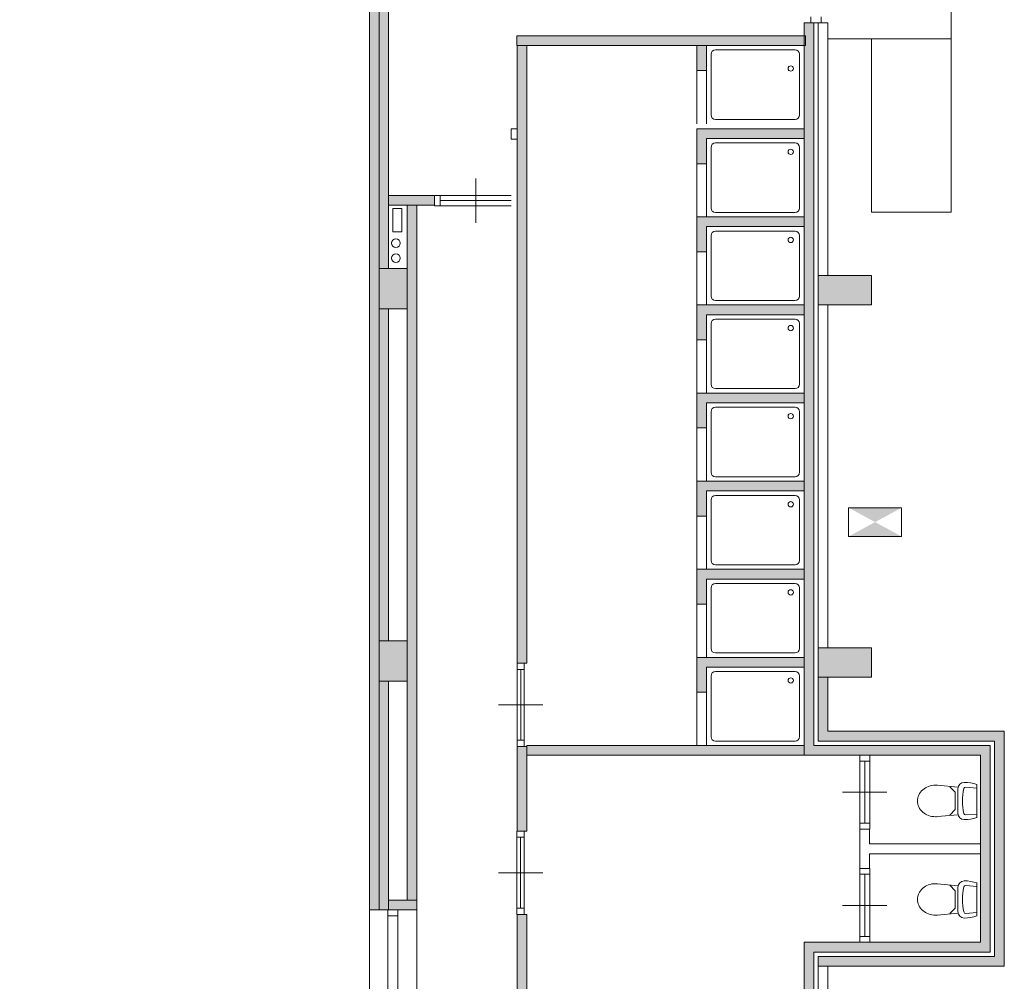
# Model space of a CAD drawing. Header units: millimetres. Extents: x 755778 to 1537169, y 90093 to 392038.
# Tile 67 of 134: x 903108 to 914221, y 368768 to 379615. Entities that reach past the tile are written whole.
import ezdxf

# ---------------------------------------------------------------- set-up
doc = ezdxf.new("R2010")
doc.units = ezdxf.units.MM
doc.layers.add('NIV 1HB', color=7, linetype='Continuous')

msp = doc.modelspace()

# ---------------------------------------------------------------- hatches: boundary and pattern name
at = {"layer": 'NIV 1HB', "lineweight": 5, "true_color": 0x555d61}
h = msp.add_hatch(color=251, dxfattribs=at)
h.paths.add_polyline_path([(894290.7, 380598.1), (894290.7, 380928.1), (894890.7, 380928.1), (894890.7, 380598.1)])
h.paths.add_polyline_path([(912720.7, 380598.1), (912720.7, 380928.1), (912120.7, 380928.1), (912120.7, 380598.1)])
h.paths.add_polyline_path([(912720.7, 367998.1), (912720.7, 368328.1), (912120.7, 368328.1), (912120.7, 367998.1)])
h.paths.add_polyline_path([(912720.7, 359598.1), (912720.7, 359928.1), (912120.7, 359928.1), (912120.7, 359598.1)])
h.paths.add_polyline_path([(912720.7, 363798.1), (912720.7, 364128.1), (912120.7, 364128.1), (912120.7, 363798.1)])
h.paths.add_polyline_path([(912720.7, 372198.1), (912720.7, 372528.1), (912120.7, 372528.1), (912120.7, 372198.1)])
h.paths.add_polyline_path([(912720.7, 376398.1), (912720.7, 376728.1), (912120.7, 376728.1), (912120.7, 376398.1)])
h.paths.add_polyline_path([(894290.7, 367998.1), (894290.7, 368328.1), (894890.7, 368328.1), (894890.7, 367998.1)])
h.paths.add_polyline_path([(894290.7, 359598.1), (894290.7, 359928.1), (894890.7, 359928.1), (894890.7, 359598.1)])
h.paths.add_polyline_path([(894290.7, 363798.1), (894290.7, 364128.1), (894890.7, 364128.1), (894890.7, 363798.1)])
h.paths.add_polyline_path([(894290.7, 372198.1), (894290.7, 372528.1), (894890.7, 372528.1), (894890.7, 372198.1)])
h.paths.add_polyline_path([(894290.7, 376398.1), (894290.7, 376728.1), (894890.7, 376728.1), (894890.7, 376398.1)])
h.paths.add_polyline_path([(907020.7, 359578.1), (907755.7, 359578.1), (907755.7, 359178.1), (907020.7, 359178.1)])
h.paths.add_polyline_path([(908955.7, 359578.1), (913325.7, 359578.1), (913325.7, 359178.1), (908955.7, 359178.1)])
h.paths.add_polyline_path([(907165.7, 372153.1), (907165.7, 372608.1), (907480.7, 372608.1), (907480.7, 372153.1)])
h.paths.add_polyline_path([(907165.7, 359578.1), (907165.7, 359983.1), (907480.7, 359983.1), (907480.7, 359578.1)])
h.paths.add_polyline_path([(907165.7, 367963.1), (907165.7, 368363.1), (907480.7, 368363.1), (907480.7, 367963.1)])
h.paths.add_polyline_path([(907165.7, 363763.1), (907165.7, 364163.1), (907480.7, 364163.1), (907480.7, 363763.1)])
h.paths.add_polyline_path([(907165.7, 376353.1), (907165.7, 376808.1), (907480.7, 376808.1), (907480.7, 376353.1)])
h.paths.add_polyline_path([(907165.7, 380553.1), (907165.7, 381203.1), (907480.7, 381203.1), (907480.7, 380553.1)])
h.paths.add_polyline_path([(907214.3, 362634.1), (907214.3, 363034.1), (907480.7, 363034.1), (907480.7, 362634.1)])
h.paths.add_polyline_path([(896685.7, 359578.1), (896685.7, 359178.1), (896955.7, 359178.1), (896955.7, 359578.1)])
at = {"layer": 'NIV 1HB', "lineweight": 5}
h = msp.add_hatch(color=7, dxfattribs=at)
h.dxf.hatch_style = 1
h.paths.add_polyline_path([(907165.7, 380908.1), (905865.7, 380908.1), (905865.7, 381058.1), (905755.7, 381058.1), (905755.7, 380798.1), (907055.7, 380798.1), (907055.7, 369573.1), (907165.7, 369573.1)])
h = msp.add_hatch(color=7, dxfattribs=at)
h.dxf.hatch_style = 1
h.paths.add_polyline_path([(907270.7, 380553.1), (907165.7, 380553.1), (907165.7, 376808.1), (907270.7, 376808.1)])
h = msp.add_hatch(color=7, dxfattribs=at)
h.dxf.hatch_style = 1
h.paths.add_polyline_path([(914060.7, 371428.1), (912070.7, 371428.1), (912070.7, 379581.1), (911960.7, 379581.1), (911960.7, 371318.1), (913950.7, 371318.1), (913950.7, 369208.1), (911960.7, 369208.1), (911960.7, 359578.1), (912070.7, 359578.1), (912070.7, 369098.1), (914060.7, 369098.1)])
h = msp.add_hatch(color=7, dxfattribs=at)
h.dxf.hatch_style = 1
h.paths.add_polyline_path([(911960.7, 379434.3), (908720.7, 379434.3), (908720.7, 379324.3), (911960.7, 379324.3)])
h = msp.add_hatch(color=7, dxfattribs=at)
h.dxf.hatch_style = 1
h.paths.add_polyline_path([(908832.6, 379322.3), (908722.6, 379322.3), (908722.6, 372357.2), (908832.6, 372357.2)])
h = msp.add_hatch(color=7, dxfattribs=at)
h.dxf.hatch_style = 1
h.paths.add_polyline_path([(910860.7, 379324.3), (910750.7, 379324.3), (910750.7, 379040.6), (910860.7, 379040.6)])
h = msp.add_hatch(color=7, dxfattribs=at)
h.dxf.hatch_style = 1
h.paths.add_polyline_path([(911960.7, 378384.3), (910750.7, 378384.3), (910750.7, 377990.6), (910860.7, 377990.6), (910860.7, 378274.3), (911960.7, 378274.3)])
h = msp.add_hatch(color=7, dxfattribs=at)
h.dxf.hatch_style = 1
h.paths.add_polyline_path([(907788.1, 377633.1), (907270.7, 377633.1), (907270.7, 377523.1), (907788.1, 377523.1)])
h = msp.add_hatch(color=7, dxfattribs=at)
h.dxf.hatch_style = 1
h.paths.add_polyline_path([(907590.7, 377523.1), (907480.7, 377523.1), (907480.7, 369683.1), (907590.7, 369683.1)])
h = msp.add_hatch(color=7, dxfattribs=at)
h.dxf.hatch_style = 1
h.paths.add_polyline_path([(911960.7, 377390.6), (910750.7, 377390.6), (910750.7, 376996.8), (910860.7, 376996.8), (910860.7, 377280.6), (911960.7, 377280.6)])
h = msp.add_hatch(color=7, dxfattribs=at)
h.dxf.hatch_style = 1
h.paths.add_polyline_path([(911960.7, 376396.8), (910750.7, 376396.8), (910750.7, 376003.1), (910860.7, 376003.1), (910860.7, 376286.8), (911960.7, 376286.8)])
h = msp.add_hatch(color=7, dxfattribs=at)
h.dxf.hatch_style = 1
h.paths.add_polyline_path([(907270.7, 376353.1), (907165.7, 376353.1), (907165.7, 372608.1), (907270.7, 372608.1)])
h = msp.add_hatch(color=7, dxfattribs=at)
h.dxf.hatch_style = 1
h.paths.add_polyline_path([(911960.7, 375403.1), (910750.7, 375403.1), (910750.7, 375009.3), (910860.7, 375009.3), (910860.7, 375293.1), (911960.7, 375293.1)])
h = msp.add_hatch(color=7, dxfattribs=at)
h.dxf.hatch_style = 1
h.paths.add_polyline_path([(911960.7, 374409.3), (910750.7, 374409.3), (910750.7, 374015.6), (910860.7, 374015.6), (910860.7, 374299.3), (911960.7, 374299.3)])
for points in [[(912464.1, 374109.7), (912762.4, 373947.5), (913060.7, 374109.7)], [(912464.1, 373785.9), (912762.4, 373948.1), (913060.7, 373785.9)], [(907589.1, 369683.1), (907270.7, 369683.1), (907270.7, 369573.1), (907377.7, 369573.1), (907589.1, 369573.1)]]:
    msp.add_hatch(color=7, dxfattribs=at).paths.add_polyline_path(points)
h = msp.add_hatch(color=7, dxfattribs=at)
h.dxf.hatch_style = 1
h.paths.add_polyline_path([(911960.7, 373415.6), (910750.7, 373415.6), (910750.7, 373021.8), (910860.7, 373021.8), (910860.7, 373305.6), (911960.7, 373305.6)])
h = msp.add_hatch(color=7, dxfattribs=at)
h.dxf.hatch_style = 1
h.paths.add_polyline_path([(911960.7, 372421.8), (910750.7, 372421.8), (910750.7, 372028.1), (910860.7, 372028.1), (910860.7, 372311.8), (911960.7, 372311.8)])
h = msp.add_hatch(color=7, dxfattribs=at)
h.dxf.hatch_style = 1
h.paths.add_polyline_path([(907270.7, 372153.1), (907165.7, 372153.1), (907165.7, 369573.1), (907270.7, 369573.1)])
h = msp.add_hatch(color=7, dxfattribs=at)
h.dxf.hatch_style = 1
h.paths.add_polyline_path([(914220.7, 371588.1), (912230.7, 371588.1), (912230.7, 372198.1), (912120.7, 372198.1), (912120.7, 371478.1), (914110.7, 371478.1), (914110.7, 369048.1), (912120.7, 369048.1), (912120.7, 368938.1), (914220.7, 368938.1)])
h = msp.add_hatch(color=7, dxfattribs=at)
h.dxf.hatch_style = 1
h.paths.add_polyline_path([(908832.6, 371417.2), (908722.6, 371417.2), (908722.6, 370462.8), (908800.7, 370462.8), (908832.6, 370462.6)])
h = msp.add_hatch(color=7, dxfattribs=at)
h.dxf.hatch_style = 1
h.paths.add_polyline_path([(911960.7, 371428.1), (908832.6, 371428.1), (908832.6, 371318.1), (911960.7, 371318.1)])
h = msp.add_hatch(color=7, dxfattribs=at)
h.dxf.hatch_style = 1
h.paths.add_polyline_path([(908832.6, 369522.8), (908722.6, 369522.8), (908722.6, 367941.7), (908832.6, 367941.7)])

# ---------------------------------------------------------------- linework, layer by layer
at = {"layer": 'NIV 1HB', "color": 7, "lineweight": 5}
for p, q in [((907165.7, 369573.1), (907165.7, 380908.1)), ((913620.7, 380878.1), (913620.7, 377445.1)), ((907055.7, 380798.1), (907055.7, 369573.1)), ((907165.7, 380553.1), (907165.7, 376808.1)), ((907270.7, 376808.1), (907270.7, 380553.1)), ((912038.7, 379648.1), (912038.7, 379581.1)), ((912152.7, 379581.1), (912152.7, 379648.1)), ((912070.7, 379581.1), (911960.7, 379581.1)), ((911960.7, 379581.1), (911960.7, 371318.1)), ((912152.7, 379581.1), (912038.7, 379581.1)), ((912070.7, 371428.1), (912070.7, 379581.1)), ((912230.7, 379581.1), (912120.7, 379581.1)), ((912120.7, 379581.1), (912120.7, 376728.1)), ((912230.7, 379581.1), (912120.7, 379581.1)), ((912120.7, 379581.1), (912120.7, 376728.1)), ((912230.7, 376728.1), (912230.7, 379581.1)), ((912230.7, 376728.1), (912230.7, 379581.1)), ((911975.7, 379434.3), (908720.7, 379434.3)), ((908720.7, 379434.3), (908720.7, 379324.3)), ((911975.7, 379324.3), (911975.7, 379434.3)), ((912230.7, 379398.1), (912720.7, 379398.1)), ((912720.7, 379398.1), (912720.7, 377445.1)), ((912720.7, 379398.1), (913620.7, 379398.1)), ((908720.7, 379324.3), (911975.7, 379324.3)), ((908832.6, 379322.3), (908722.6, 379322.3)), ((908722.6, 379322.3), (908722.6, 372357.2)), ((908832.6, 372357.2), (908832.6, 379322.3)), ((910750.7, 379040.6), (910750.7, 379324.3)), ((910750.7, 379324.3), (910860.7, 379324.3)), ((910860.7, 379324.3), (910860.7, 379040.6)), ((911860.7, 379274.3), (910960.7, 379274.3)), ((910910.7, 379224.3), (910910.7, 378540.6)), ((911910.7, 378540.6), (911910.7, 379224.3)), ((910860.7, 379040.6), (910750.7, 379040.6)), ((910750.7, 379040.6), (910750.7, 378440.6)), ((910860.7, 379040.6), (910860.7, 378440.6)), ((910960.7, 378490.6), (911860.7, 378490.6)), ((908722.5, 378382.3), (908655.5, 378382.3)), ((908655.5, 378382.3), (908655.5, 378268.3)), ((908722.5, 378382.3), (908722.5, 378268.3)), ((911960.7, 378384.3), (910750.7, 378384.3)), ((910750.7, 378384.3), (910750.7, 377990.6)), ((911960.7, 378274.3), (911960.7, 378384.3)), ((908655.5, 378268.3), (908722.5, 378268.3)), ((910860.7, 377990.6), (910860.7, 378274.3)), ((910860.7, 378274.3), (911960.7, 378274.3)), ((910910.7, 378174.3), (910910.7, 377490.6)), ((911860.7, 378224.3), (910960.7, 378224.3)), ((911910.7, 377490.6), (911910.7, 378174.3)), ((910750.7, 377990.6), (910860.7, 377990.6)), ((910750.7, 377990.6), (910750.7, 377390.6)), ((910860.7, 377990.6), (910860.7, 377390.6)), ((908255.5, 377324), (908255.5, 377824)), ((907270.7, 377633.1), (907788.1, 377633.1)), ((907270.7, 377523.1), (907270.7, 377633.1)), ((907788.1, 377633.1), (907788.1, 377523.1)), ((907855.5, 377631), (907788.5, 377631)), ((907788.5, 377631), (907788.5, 377517)), ((907855.5, 377631), (907855.5, 377517)), ((907855.5, 377631), (908655.5, 377631)), ((907788.1, 377523.1), (907270.7, 377523.1)), ((907590.7, 377523.1), (907480.7, 377523.1)), ((907480.7, 377523.1), (907480.7, 369683.1)), ((907590.7, 369683.1), (907590.7, 377523.1)), ((907788.5, 377517), (907855.5, 377517)), ((908655.5, 377574), (907855.5, 377574)), ((907855.5, 377517), (908655.5, 377517)), ((907319.4, 377222.4), (907319.4, 377484.3)), ((907319.4, 377484.3), (907419.4, 377484.3)), ((907419.4, 377484.3), (907419.4, 377222.4)), ((911960.7, 377390.6), (910750.7, 377390.6)), ((910750.7, 377390.6), (910750.7, 376996.8)), ((910960.7, 377440.6), (911860.7, 377440.6)), ((911960.7, 377280.6), (911960.7, 377390.6)), ((912720.7, 377445.1), (913620.7, 377445.1)), ((910860.7, 376996.8), (910860.7, 377280.6)), ((910860.7, 377280.6), (911960.7, 377280.6)), ((907419.4, 377222.4), (907319.4, 377222.4)), ((910910.7, 377180.6), (910910.7, 376496.8)), ((911860.7, 377230.6), (910960.7, 377230.6)), ((911910.7, 376496.8), (911910.7, 377180.6)), ((910750.7, 376996.8), (910860.7, 376996.8)), ((910750.7, 376996.8), (910750.7, 376396.8)), ((910860.7, 376996.8), (910860.7, 376396.8)), ((907165.7, 376353.1), (907165.7, 376808.1)), ((907165.7, 376808.1), (907480.7, 376808.1)), ((907165.7, 376808.1), (907270.7, 376808.1)), ((907480.7, 376808.1), (907480.7, 376353.1)), ((912720.7, 376728.1), (912120.7, 376728.1)), ((912120.7, 376728.1), (912120.7, 376398.1)), ((912120.7, 376728.1), (912230.7, 376728.1)), ((912120.7, 376728.1), (912230.7, 376728.1)), ((912720.7, 376398.1), (912720.7, 376728.1)), ((911960.7, 376396.8), (910750.7, 376396.8)), ((910750.7, 376396.8), (910750.7, 376003.1)), ((910960.7, 376446.8), (911860.7, 376446.8)), ((911960.7, 376286.8), (911960.7, 376396.8)), ((912120.7, 376398.1), (912720.7, 376398.1)), ((912120.7, 376398.1), (912120.7, 372528.1)), ((912230.7, 376398.1), (912120.7, 376398.1)), ((912230.7, 372528.1), (912230.7, 376398.1)), ((907270.7, 376353.1), (907165.7, 376353.1)), ((907165.7, 376353.1), (907165.7, 372608.1)), ((907480.7, 376353.1), (907165.7, 376353.1)), ((907270.7, 372608.1), (907270.7, 376353.1)), ((910860.7, 376003.1), (910860.7, 376286.8)), ((910860.7, 376286.8), (911960.7, 376286.8)), ((910910.7, 376186.8), (910910.7, 375503.1)), ((911860.7, 376236.8), (910960.7, 376236.8)), ((911910.7, 375503.1), (911910.7, 376186.8)), ((910750.7, 376003.1), (910860.7, 376003.1)), ((910750.7, 376003.1), (910750.7, 375403.1)), ((910860.7, 376003.1), (910860.7, 375403.1)), ((911960.7, 375403.1), (910750.7, 375403.1)), ((910750.7, 375403.1), (910750.7, 375009.3)), ((910960.7, 375453.1), (911860.7, 375453.1)), ((911960.7, 375293.1), (911960.7, 375403.1)), ((910860.7, 375009.3), (910860.7, 375293.1)), ((910860.7, 375293.1), (911960.7, 375293.1)), ((910910.7, 375193.1), (910910.7, 374509.3)), ((911860.7, 375243.1), (910960.7, 375243.1)), ((911910.7, 374509.3), (911910.7, 375193.1)), ((910750.7, 375009.3), (910860.7, 375009.3)), ((910750.7, 375009.3), (910750.7, 374409.3)), ((910860.7, 375009.3), (910860.7, 374409.3)), ((911960.7, 374409.3), (910750.7, 374409.3)), ((910750.7, 374409.3), (910750.7, 374015.6)), ((910960.7, 374459.3), (911860.7, 374459.3)), ((911960.7, 374299.3), (911960.7, 374409.3)), ((910860.7, 374015.6), (910860.7, 374299.3)), ((910860.7, 374299.3), (911960.7, 374299.3)), ((910910.7, 374199.3), (910910.7, 373515.6)), ((911860.7, 374249.3), (910960.7, 374249.3)), ((911910.7, 373515.6), (911910.7, 374199.3)), ((913060.7, 374110), (912464.1, 374110)), ((912464.1, 374110), (912464.1, 373785.6)), ((913060.7, 373785.6), (913060.7, 374110)), ((910750.7, 374015.6), (910860.7, 374015.6)), ((910750.7, 374015.6), (910750.7, 373415.6)), ((910860.7, 374015.6), (910860.7, 373415.6)), ((912464.1, 373785.6), (913060.7, 373785.6)), ((911960.7, 373415.6), (910750.7, 373415.6)), ((910750.7, 373415.6), (910750.7, 373021.8)), ((910960.7, 373465.6), (911860.7, 373465.6)), ((911960.7, 373305.6), (911960.7, 373415.6)), ((910860.7, 373021.8), (910860.7, 373305.6)), ((910860.7, 373305.6), (911960.7, 373305.6)), ((910910.7, 373205.6), (910910.7, 372521.8)), ((911860.7, 373255.6), (910960.7, 373255.6)), ((911910.7, 372521.8), (911910.7, 373205.6)), ((910750.7, 373021.8), (910860.7, 373021.8)), ((910750.7, 373021.8), (910750.7, 372421.8)), ((910860.7, 373021.8), (910860.7, 372421.8)), ((907165.7, 372153.1), (907165.7, 372608.1)), ((907165.7, 372608.1), (907480.7, 372608.1)), ((907165.7, 372608.1), (907270.7, 372608.1)), ((907480.7, 372608.1), (907480.7, 372153.1)), ((912720.7, 372528.1), (912120.7, 372528.1)), ((912120.7, 372528.1), (912120.7, 372198.1)), ((912120.7, 372528.1), (912230.7, 372528.1)), ((912720.7, 372198.1), (912720.7, 372528.1)), ((911960.7, 372421.8), (910750.7, 372421.8)), ((910750.7, 372421.8), (910750.7, 372028.1)), ((911960.7, 372421.8), (910750.7, 372421.8)), ((910750.7, 372421.8), (910750.7, 371428.1)), ((910960.7, 372471.8), (911860.7, 372471.8)), ((911960.7, 372311.8), (911960.7, 372421.8)), ((911960.7, 372311.8), (911960.7, 372421.8)), ((908722.6, 372357.2), (908832.6, 372357.2)), ((908722.6, 372287.2), (908722.6, 372357.2)), ((908722.6, 372357.2), (908802.6, 372357.2)), ((908802.6, 372287.2), (908722.6, 372287.2)), ((908722.6, 372287.2), (908722.6, 371487.2)), ((908762.6, 372287.2), (908762.6, 371487.2)), ((908802.6, 372357.2), (908802.6, 372287.2)), ((908802.6, 372287.2), (908802.6, 371487.2)), ((910860.7, 372028.1), (910860.7, 372311.8)), ((910860.7, 372311.8), (911960.7, 372311.8)), ((910860.7, 371428.1), (910860.7, 372311.8)), ((910860.7, 372311.8), (911960.7, 372311.8)), ((907480.7, 372153.1), (907165.7, 372153.1)), ((907270.7, 372153.1), (907165.7, 372153.1)), ((907165.7, 372153.1), (907165.7, 369573.1)), ((907270.7, 369573.1), (907270.7, 372153.1)), ((910910.7, 372211.8), (910910.7, 371528.1)), ((911860.7, 372261.8), (910960.7, 372261.8)), ((911910.7, 371528.1), (911910.7, 372211.8)), ((912120.7, 372198.1), (912720.7, 372198.1)), ((912120.7, 372198.1), (912120.7, 371478.1)), ((912230.7, 372198.1), (912120.7, 372198.1)), ((912230.7, 371588.1), (912230.7, 372198.1)), ((910750.7, 372028.1), (910860.7, 372028.1)), ((908512.6, 371887.2), (909012.6, 371887.2)), ((908722.6, 371417.2), (908722.6, 371487.2)), ((908722.6, 371487.2), (908802.6, 371487.2)), ((908802.6, 371487.2), (908802.6, 371417.2)), ((914220.7, 371588.1), (912230.7, 371588.1)), ((914220.7, 368938.1), (914220.7, 371588.1)), ((908832.6, 371417.2), (908722.6, 371417.2)), ((908722.6, 371417.2), (908722.6, 370462.6)), ((908802.6, 371417.2), (908722.6, 371417.2)), ((911960.7, 371428.1), (908832.6, 371428.1)), ((908832.6, 371428.1), (908832.6, 371320.8)), ((908832.6, 370462.6), (908832.6, 371417.2)), ((910750.7, 371428.1), (910860.7, 371428.1)), ((910960.7, 371478.1), (911860.7, 371478.1)), ((911960.7, 371318.1), (911960.7, 371428.1)), ((914060.7, 371428.1), (912070.7, 371428.1)), ((912120.7, 371478.1), (914110.7, 371478.1)), ((914060.7, 369098.1), (914060.7, 371428.1)), ((914110.7, 371478.1), (914110.7, 369048.1)), ((908832.6, 371320.8), (908832.6, 371318.1)), ((908832.6, 371318.1), (911960.7, 371318.1)), ((911960.7, 371318.1), (913950.7, 371318.1)), ((912588.7, 371318.1), (912588.7, 371251.1)), ((912702.7, 371318.1), (912588.7, 371318.1)), ((912702.7, 371251.1), (912702.7, 371318.1)), ((913950.7, 371318.1), (913950.7, 369208.1)), ((912702.7, 371251.1), (912588.7, 371251.1)), ((912588.7, 371251.1), (912588.7, 370551.1)), ((912645.7, 371251.1), (912645.7, 370551.1)), ((912702.7, 371251.1), (912702.7, 370551.1)), ((913696.5, 370957), (913465.7, 370978.9)), ((913666.5, 370900.3), (913606.4, 370962.3)), ((913696.5, 370662.8), (913696.5, 370941)), ((913785, 370959.5), (913910.5, 370948.5)), ((913910.5, 370988.3), (913910.5, 370615.4)), ((912395.7, 370901.1), (912895.7, 370901.1)), ((913666.5, 370704.6), (913666.5, 370900.3)), ((913696.5, 370647.9), (913465.7, 370626)), ((913666.5, 370704.6), (913606.4, 370642.6)), ((913785, 370644.3), (913910.5, 370655.2)), ((912588.7, 370551.1), (912588.7, 370484.1)), ((912702.7, 370551.1), (912588.7, 370551.1)), ((912702.7, 370484.1), (912702.7, 370551.1)), ((908720.7, 370392.8), (908720.7, 370462.8)), ((908720.7, 370462.8), (908800.7, 370462.8)), ((908800.7, 370392.8), (908720.7, 370392.8)), ((908720.7, 370392.8), (908720.7, 369592.8)), ((908722.6, 370462.6), (908832.6, 370462.6)), ((908760.7, 370392.8), (908760.7, 369592.8)), ((908800.7, 370462.8), (908800.7, 370392.8)), ((908800.7, 370392.8), (908800.7, 369592.8)), ((912702.7, 370484.1), (912588.7, 370484.1)), ((912700.7, 370484.1), (912590.7, 370484.1)), ((912590.7, 370484.1), (912590.7, 370042.1)), ((912700.7, 370317.7), (912700.7, 370484.1)), ((913950.7, 370317.7), (912700.7, 370317.7)), ((913950.7, 370207.7), (913950.7, 370317.7)), ((912700.7, 370042.1), (912700.7, 370207.7)), ((912700.7, 370207.7), (913950.7, 370207.7)), ((912588.7, 370042.1), (912588.7, 369975.1)), ((912702.7, 370042.1), (912588.7, 370042.1)), ((912590.7, 370042.1), (912700.7, 370042.1)), ((912702.7, 369975.1), (912702.7, 370042.1)), ((908510.7, 369992.8), (909010.7, 369992.8)), ((912702.7, 369975.1), (912588.7, 369975.1)), ((912588.7, 369975.1), (912588.7, 369275.1)), ((912645.7, 369975.1), (912645.7, 369275.1)), ((912702.7, 369975.1), (912702.7, 369275.1)), ((913696.5, 369846.6), (913465.7, 369868.5)), ((913666.5, 369789.9), (913606.4, 369851.9)), ((913696.5, 369552.4), (913696.5, 369830.6)), ((913785, 369849.1), (913910.5, 369838.2)), ((913910.5, 369878), (913910.5, 369505)), ((913666.5, 369594.2), (913666.5, 369789.9)), ((907589.1, 369683.1), (907270.7, 369683.1)), ((907270.7, 369683.1), (907270.7, 369573.1)), ((907480.7, 369683.1), (907590.7, 369683.1)), ((907589.1, 369573.1), (907589.1, 369683.1)), ((912395.7, 369625.1), (912895.7, 369625.1)), ((907055.7, 369573.1), (907165.7, 369573.1)), ((907055.7, 368363.1), (907055.7, 369573.1)), ((907165.7, 369573.1), (907270.7, 369573.1)), ((907263.7, 369573.1), (907263.7, 369506.1)), ((907377.7, 369573.1), (907263.7, 369573.1)), ((907377.7, 369506.1), (907263.7, 369506.1)), ((907263.7, 369506.1), (907263.7, 368430.1)), ((907270.7, 369573.1), (907589.1, 369573.1)), ((907377.7, 369506.1), (907377.7, 369573.1)), ((907377.7, 369506.1), (907377.7, 368430.1)), ((907590.7, 368363.1), (907590.7, 369573.1)), ((908720.7, 369522.8), (908720.7, 369592.8)), ((908720.7, 369592.8), (908800.7, 369592.8)), ((908800.7, 369522.8), (908720.7, 369522.8)), ((908832.6, 369522.8), (908722.6, 369522.8)), ((908722.6, 369522.8), (908722.6, 367941.7)), ((908800.7, 369592.8), (908800.7, 369522.8)), ((908832.6, 367941.7), (908832.6, 369522.8)), ((913696.5, 369537.5), (913465.7, 369515.6)), ((913666.5, 369594.2), (913606.4, 369532.2)), ((913785, 369533.9), (913910.5, 369544.8)), ((912588.7, 369275.1), (912588.7, 369208.1)), ((912702.7, 369275.1), (912588.7, 369275.1)), ((912702.7, 369208.1), (912702.7, 369275.1)), ((913950.7, 369208.1), (911960.7, 369208.1)), ((911960.7, 369208.1), (911960.7, 359578.1)), ((912702.7, 369208.1), (912588.7, 369208.1)), ((912070.7, 359578.1), (912070.7, 369098.1)), ((912070.7, 369098.1), (914060.7, 369098.1)), ((914110.7, 369048.1), (912120.7, 369048.1)), ((912120.7, 369048.1), (912120.7, 368938.1)), ((912230.7, 368938.1), (912120.7, 368938.1)), ((912120.7, 368938.1), (912120.7, 368328.1)), ((912120.7, 368938.1), (914220.7, 368938.1)), ((912230.7, 368328.1), (912230.7, 368938.1))]:
    msp.add_line(p, q, dxfattribs=at)
for centre, radius in [((911810.7, 379064.3), 30), ((911810.7, 378124.3), 30), ((911810.7, 377130.6), 30), ((907354.2, 377094.2), 50), ((907354.2, 376925.2), 50), ((911810.7, 376136.8), 30), ((911810.7, 375143.1), 30), ((911810.7, 374149.3), 30), ((911810.7, 373155.6), 30), ((911810.7, 372161.8), 30)]:
    msp.add_circle(centre, radius, dxfattribs=at)
for centre, radius, start, end in [((910960.7, 379224.3), 50, 90, 180), ((911860.7, 379224.3), 50, 0, 90), ((910960.7, 378540.6), 50, 180, 270), ((911860.7, 378540.6), 50, 270, 0), ((910960.7, 378174.3), 50, 90, 180), ((911860.7, 378174.3), 50, 0, 90), ((910960.7, 377490.6), 50, 180, 270), ((911860.7, 377490.6), 50, 270, 0), ((910960.7, 377180.6), 50, 90, 180), ((911860.7, 377180.6), 50, 0, 90), ((910960.7, 376496.8), 50, 180, 270), ((911860.7, 376496.8), 50, 270, 0), ((910960.7, 376186.8), 50, 90, 180), ((911860.7, 376186.8), 50, 0, 90), ((910960.7, 375503.1), 50, 180, 270), ((911860.7, 375503.1), 50, 270, 0), ((910960.7, 375193.1), 50, 90, 180), ((911860.7, 375193.1), 50, 0, 90), ((910960.7, 374509.3), 50, 180, 270), ((911860.7, 374509.3), 50, 270, 0), ((910960.7, 374199.3), 50, 90, 180), ((911860.7, 374199.3), 50, 0, 90), ((910960.7, 373515.6), 50, 180, 270), ((911860.7, 373515.6), 50, 270, 0), ((910960.7, 373205.6), 50, 90, 180), ((911860.7, 373205.6), 50, 0, 90), ((910960.7, 372521.8), 50, 180, 270), ((911860.7, 372521.8), 50, 270, 0), ((910960.7, 372211.8), 50, 90, 180), ((911860.7, 372211.8), 50, 0, 90), ((910960.7, 371528.1), 50, 180, 270), ((911860.7, 371528.1), 50, 270, 0), ((913434.6, 370775.5), 202.8, 109.96738, 131.25548), ((913444, 370749.7), 230.2, 90, 109.96738), ((913444, 370749.7), 230.2, 84.57812, 90), ((913767.4, 370941), 70.9, 90, 180), ((914457.4, 370801.9), 707.8, 168.49957, 191.50043), ((913783.9, 370938.9), 20.6, 86.89039, 168.49957), ((913767.5, 370565.3), 446.6, 71.32403, 90.01159), ((913397.9, 370802.4), 156.3, 154.72196, 180), ((913420.2, 370791.9), 181, 131.25548, 154.72196), ((913397.9, 370802.4), 156.3, 180, 205.27804), ((913420.2, 370813), 181, 205.27804, 228.74452), ((913434.6, 370829.4), 202.8, 228.74452, 250.03262), ((913444, 370855.1), 230.2, 250.03262, 270), ((913444, 370855.1), 230.2, 270, 275.42188), ((913767.4, 370662.8), 70.9, 180, 270), ((913783.9, 370664.8), 20.6, 191.50043, 273.10961), ((913767.5, 371038.4), 446.6, 269.98841, 288.67597), ((913434.6, 369665.1), 202.8, 109.96738, 131.25548), ((913444, 369639.4), 230.2, 90, 109.96738), ((913444, 369639.4), 230.2, 84.57812, 90), ((913767.4, 369830.6), 70.9, 90, 180), ((914457.4, 369691.5), 707.8, 168.49957, 191.50043), ((913783.9, 369828.5), 20.6, 86.89039, 168.49957), ((913767.5, 369454.9), 446.6, 71.32403, 90.01159), ((913397.9, 369692.1), 156.3, 154.72196, 180), ((913420.2, 369681.5), 181, 131.25548, 154.72196), ((913397.9, 369692.1), 156.3, 180, 205.27804), ((913420.2, 369702.6), 181, 205.27804, 228.74452), ((913434.6, 369719), 202.8, 228.74452, 250.03262), ((913444, 369744.8), 230.2, 250.03262, 270), ((913444, 369744.8), 230.2, 270, 275.42188), ((913767.4, 369552.4), 70.9, 180, 270), ((913783.9, 369554.5), 20.6, 191.50043, 273.10961), ((913767.5, 369928.1), 446.6, 269.98841, 288.67597)]:
    msp.add_arc(centre, radius, start, end, dxfattribs=at)

doc.saveas('drawing.dxf')
